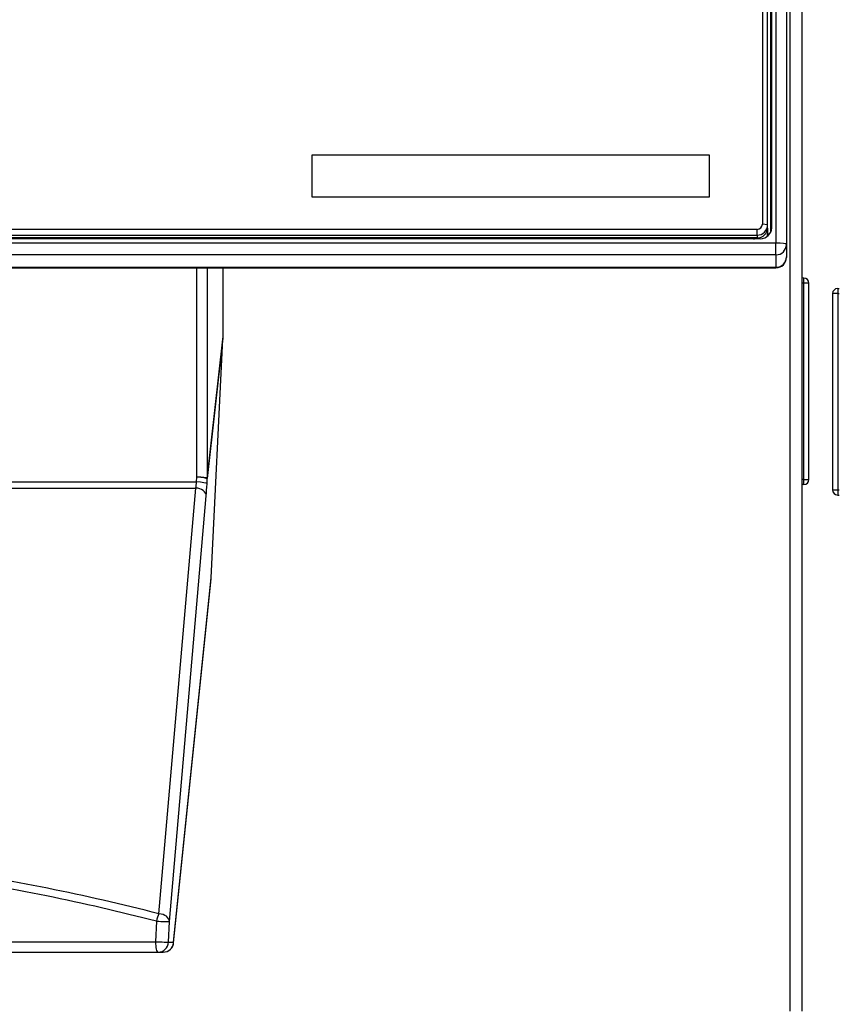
# Model space of a CAD drawing. Header units: millimetres. Extents: x -40 to 419, y 0 to 295.
# Tile 38 of 85: x 101 to 109, y 207 to 216. Entities that reach past the tile are written whole.
import ezdxf

# ---------------------------------------------------------------- set-up
doc = ezdxf.new("R2010")
doc.units = ezdxf.units.MM
doc.layers.add('BW4C_TWINTOWER_H', color=7, linetype='Continuous')
doc.layers.add('Standard', color=7, linetype='Continuous')

# ---------------------------------------------------------------- blocks, each defined once
blk = doc.blocks.new('SE1')
at = {"layer": 'BW4C_TWINTOWER_H', "color": 7, "linetype": 'Continuous'}
for p, q in [((108.5001, 230.2196), (108.5001, 214.0266)), ((108.6001, 230.2074), (108.6001, 214.0144)), ((108.458, 230.0562), (108.458, 214.1755)), ((108.3701, 230.0301), (108.3701, 214.2089)), ((108.4201, 214.2028), (108.4201, 230.024)), ((108.45, 214.1349), (108.45, 230.0001)), ((108.6321, 228.0864), (108.6321, 206.6724)), ((108.7501, 206.6724), (108.7501, 228.0864)), ((104.0601, 214.8739), (107.8601, 214.8739)), ((104.0601, 214.8739), (107.8601, 214.8739)), ((104.0601, 214.467), (104.0601, 214.8739)), ((107.8601, 214.8739), (107.8601, 214.467)), ((107.8601, 214.467), (104.0601, 214.467)), ((108.4201, 214.2028), (108.3701, 214.2089)), ((108.4201, 214.176), (108.4201, 214.2028)), ((108.3201, 214.1593), (86.3801, 214.1593)), ((108.3201, 214.1036), (108.3201, 214.1593)), ((108.42, 214.1701), (108.42, 214.1158)), ((108.458, 214.1755), (108.4537, 214.1457)), ((108.5001, 214.0266), (86.2001, 214.0266)), ((108.3501, 214.0684), (86.3501, 214.0684)), ((86.3801, 214.1036), (108.3201, 214.1036)), ((108.3201, 214.0768), (86.3801, 214.0768)), ((108.3201, 214.1036), (108.3201, 214.0768)), ((108.5001, 213.9152), (108.5001, 214.0266)), ((108.6001, 214.0144), (108.6001, 213.895)), ((108.5001, 213.9152), (86.2001, 213.9152)), ((108.5001, 213.9152), (108.5001, 213.7957)), ((108.6001, 213.895), (108.6001, 213.8911)), ((86.2001, 213.7957), (108.5001, 213.7957)), ((86.2001, 213.7911), (108.5001, 213.7911)), ((102.9576, 211.7864), (102.9576, 213.7911)), ((103.0573, 213.7911), (103.0573, 211.7751)), ((103.2055, 213.7911), (103.2055, 213.1159)), ((108.5001, 213.7957), (108.5001, 213.7911)), ((108.7656, 213.6933), (108.7501, 213.6935)), ((108.7656, 213.6444), (108.7501, 213.6444)), ((108.7656, 213.6444), (108.7656, 213.6933)), ((108.7656, 211.7644), (108.7656, 213.6444)), ((108.8151, 211.7654), (108.8151, 213.6433)), ((109.0411, 213.5433), (109.0411, 211.6654)), ((109.0907, 213.5933), (109.1061, 213.5935)), ((109.0907, 213.5933), (109.0907, 213.5444)), ((109.0907, 213.5444), (109.0907, 211.6644)), ((109.0907, 213.5444), (109.1061, 213.5444)), ((103.2055, 213.1159), (103.0573, 211.7751)), ((103.0574, 211.7699), (103.2054, 213.1078)), ((103.0944, 210.8238), (103.2054, 213.1078)), ((102.9554, 211.7404), (102.9576, 211.7864)), ((103.0552, 211.7239), (103.0574, 211.7699)), ((108.7656, 211.7644), (108.7501, 211.7644)), ((108.7656, 211.7154), (108.7656, 211.7644)), ((100.4481, 211.7404), (102.9554, 211.7404)), ((100.4481, 211.6819), (102.9479, 211.6819)), ((102.5953, 207.6055), (102.9479, 211.6819)), ((108.7656, 211.7154), (108.7501, 211.7153)), ((109.0907, 211.6644), (109.0907, 211.6154)), ((109.0907, 211.6644), (109.1061, 211.6644)), ((102.6951, 207.5304), (103.0477, 211.6069)), ((109.0907, 211.6154), (109.1061, 211.6153)), ((102.7355, 207.3283), (103.0937, 210.8139)), ((102.7358, 207.3342), (103.0944, 210.8238)), ((102.5704, 207.5347), (102.562, 207.3385)), ((102.6867, 207.3342), (102.6951, 207.5304)), ((100.4545, 207.3385), (102.562, 207.3385)), ((102.6867, 207.3342), (102.7358, 207.3342)), ((92.1134, 207.2385), (102.5869, 207.2385)), ((102.5869, 207.2385), (102.636, 207.2385))]:
    blk.add_line(p, q, dxfattribs=at)
for centre, radius, start, end in [((108.5001, 213.8911), 0.1, 270, 0), ((108.7651, 213.6433), 0.05, 0, 89.5), ((108.7815, 213.2249), 0.4197, 85.40171, 92.17306), ((109.0911, 213.5433), 0.05, 90.5, 180), ((109.0768, 213.0295), 0.5151, 88.45421, 93.97102), ((108.7795, 212.2792), 0.5151, 268.45421, 273.97102), ((108.7651, 211.7654), 0.05, 270.5, 360), ((102.1234, 211.8178), 0.8356, 350.64373, 354.69072), ((109.0911, 211.6654), 0.05, 180, 269.5), ((109.0748, 212.0838), 0.4197, 265.40171, 272.17306), ((97.3501, 187.1678), 21.1, 75.60631, 81.5571), ((97.3478, 187.2807), 20.9166, 75.54093, 81.45816), ((102.636, 207.3385), 0.1, 270, 354.13203)]:
    blk.add_arc(centre, radius, start, end, dxfattribs=at)
for centre, major_axis, ratio, start_param, end_param in [((108.3201, 214.2089), (0.05, 0), 0.992546, 4.712389, 6.283185), ((108.3201, 214.2028), (-0.1, 0), 0.992546, 1.570796, 3.141593), ((108.3201, 214.176), (0.1, 0), 0.992546, 4.712389, 6.283185), ((108.3501, 214.1755), (0.1079, 0), 0.992546, 4.712389, 6.283185), ((108.3501, 214.1158), (-0.0698, 0), 0.992546, 2.758815, 3.141593), ((108.42, 214.1194), (0.03, 0), 0.121869, 4.712389, 5.457533), ((108.2801, 214.1675), (0.1, 0), 0.992546, 4.776965, 5.130055), ((108.5001, 214.0144), (0.1, 0), 0.121869, 0, 1.570796), ((108.5001, 214.0144), (0.1, 0), 0.992546, 4.712389, 6.283185), ((108.5001, 213.895), (0.1, 0), 0.992546, 4.712389, 6.283185), ((103.1052, 213.1095), (0.0124, 0.1287), 0.773447, 4.773755, 4.836264), ((102.9576, 211.7742), (0.1, 0), 0.121869, 0.077545, 1.570796), ((102.9576, 211.7742), (-0.0999, 0.0049), 0.121728, 3.185098, 4.7183), ((102.9576, 211.7742), (0.0994, -0.011), 0.839805, 0.079599, 0.142108), ((102.9479, 211.6112), (-0.0996, 0.0086), 0.705788, 3.202566, 4.773362), ((102.9554, 211.7283), (-0.0999, 0.0049), 0.121728, 3.185098, 4.7183), ((103.0477, 211.7483), (-0.0087, -0.2), 0.043168, 0.787269, 1.450494), ((102.5953, 207.5347), (0.0249, 0.0969), 0.241241, 0.816315, 1.632629), ((102.5953, 207.5347), (0.0996, -0.0086), 0.705788, 0.060973, 1.631769), ((102.5953, 207.5347), (-0.0999, 0.0043), 0.010967, 1.319814, 3.098409), ((102.5869, 207.3385), (0, 0.1), 0.248185, 1.570796, 3.141593), ((102.5869, 207.3385), (0.0999, -0.0043), 0.010948, 4.461817, 6.240001), ((102.5869, 207.3385), (0, -0.1), 0.999066, 0, 1.527615), ((102.636, 207.3385), (0, 0.1), 0.999066, 3.141593, 4.669208), ((102.636, 207.3385), (-0.0995, 0.0102), 0.807545, 3.141593, 3.214848)]:
    blk.add_ellipse(centre, major_axis=major_axis, ratio=ratio, start_param=start_param, end_param=end_param, dxfattribs=at)

msp = doc.modelspace()

# ---------------------------------------------------------------- block references
at = {"layer": 'Standard'}
msp.add_blockref('SE1', (0, 0), dxfattribs=at)

doc.saveas('drawing.dxf')
